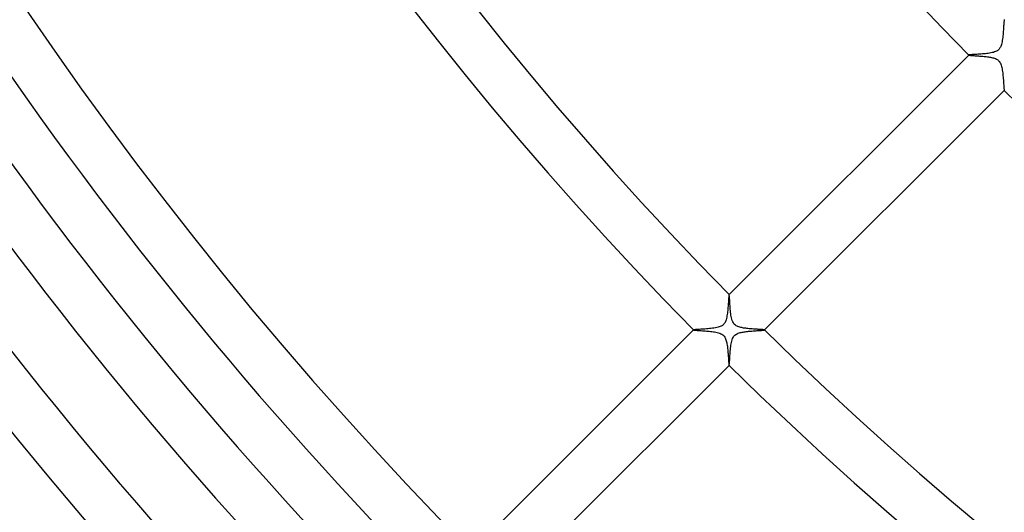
# Model space of a CAD drawing. Header units: millimetres. Extents: x -535 to 535, y -535 to 535.
# Tile 12 of 106: x -254 to -175, y -212 to -173. Entities that reach past the tile are written whole.
import ezdxf

# ---------------------------------------------------------------- set-up
doc = ezdxf.new("R2010")
doc.units = ezdxf.units.MM
doc.layers.add('HIDDEN', color=7, linetype='Continuous')
doc.layers.add('THICK', color=7, linetype='Continuous')

msp = doc.modelspace()

# ---------------------------------------------------------------- linework, layer by layer
at = {"layer": 'HIDDEN'}
for p, q in [((-178.183, -175.355), (-178.184, -175.356)), ((-178.184, -175.356), (-178.184, -175.356)), ((-178.184, -175.356), (-178.184, -175.357)), ((-178.184, -175.357), (-178.184, -175.357)), ((-178.184, -175.357), (-178.184, -175.358)), ((-178.184, -175.358), (-178.184, -175.359)), ((-178.184, -175.359), (-178.177, -175.362)), ((-178.177, -175.362), (-178.163, -175.366)), ((-178.163, -175.366), (-178.143, -175.369)), ((-178.143, -175.369), (-178.116, -175.373)), ((-178.116, -175.373), (-178.083, -175.377)), ((-178.083, -175.377), (-178.044, -175.381)), ((-178.044, -175.381), (-178, -175.385)), ((-178, -175.385), (-177.95, -175.389)), ((-177.95, -175.389), (-177.896, -175.393)), ((-177.896, -175.393), (-177.836, -175.397)), ((-177.836, -175.397), (-177.773, -175.402)), ((-177.773, -175.402), (-177.706, -175.406)), ((-177.706, -175.406), (-177.635, -175.411)), ((-177.635, -175.411), (-177.561, -175.416)), ((-177.561, -175.416), (-177.484, -175.421)), ((-177.484, -175.421), (-177.404, -175.427)), ((-177.404, -175.427), (-177.322, -175.433)), ((-177.322, -175.433), (-177.237, -175.44)), ((-177.237, -175.44), (-177.15, -175.447)), ((-177.15, -175.447), (-177.062, -175.454)), ((-177.062, -175.454), (-176.972, -175.463)), ((-176.972, -175.463), (-176.882, -175.472)), ((-176.882, -175.472), (-176.792, -175.482)), ((-176.792, -175.482), (-176.704, -175.492)), ((-176.704, -175.492), (-176.618, -175.504)), ((-176.618, -175.504), (-176.534, -175.517)), ((-176.534, -175.517), (-176.452, -175.531)), ((-176.452, -175.531), (-176.372, -175.546)), ((-176.372, -175.546), (-176.292, -175.565)), ((-176.292, -175.565), (-176.211, -175.586)), ((-176.211, -175.586), (-176.132, -175.611)), ((-176.132, -175.611), (-176.055, -175.641)), ((-176.055, -175.641), (-175.985, -175.673)), ((-175.985, -175.673), (-175.924, -175.709)), ((-175.924, -175.709), (-175.87, -175.747)), ((-175.87, -175.747), (-175.822, -175.787)), ((-175.822, -175.787), (-175.778, -175.832)), ((-175.778, -175.832), (-175.737, -175.882)), ((-175.737, -175.882), (-175.7, -175.939)), ((-175.7, -175.939), (-175.664, -176.005)), ((-175.664, -176.005), (-175.63, -176.081)), ((-175.63, -176.081), (-175.6, -176.167)), ((-175.6, -176.167), (-175.573, -176.258)), ((-175.573, -176.258), (-175.55, -176.355)), ((-175.55, -176.355), (-175.53, -176.454)), ((-175.53, -176.454), (-175.513, -176.557)), ((-175.513, -176.557), (-175.497, -176.664)), ((-175.497, -176.664), (-175.484, -176.775)), ((-175.484, -176.775), (-175.471, -176.889)), ((-175.471, -176.889), (-175.46, -177.004)), ((-175.46, -177.004), (-175.449, -177.12)), ((-175.449, -177.12), (-175.44, -177.236)), ((-175.44, -177.236), (-175.431, -177.35)), ((-175.431, -177.35), (-175.423, -177.458)), ((-175.423, -177.458), (-175.416, -177.561)), ((-175.416, -177.561), (-175.409, -177.657)), ((-175.409, -177.657), (-175.403, -177.746)), ((-175.403, -177.746), (-175.398, -177.829)), ((-175.398, -177.829), (-175.392, -177.903)), ((-175.392, -177.903), (-175.387, -177.97)), ((-175.387, -177.97), (-175.382, -178.03)), ((-175.382, -178.03), (-175.377, -178.08)), ((-175.377, -178.08), (-175.372, -178.121)), ((-175.372, -178.121), (-175.368, -178.153)), ((-175.368, -178.153), (-175.363, -178.174)), ((-175.363, -178.174), (-175.359, -178.184)), ((-175.359, -178.184), (-175.358, -178.184)), ((-175.358, -178.184), (-175.357, -178.184)), ((-175.357, -178.184), (-175.357, -178.184)), ((-175.357, -178.184), (-175.356, -178.184)), ((-175.356, -178.184), (-175.355, -178.183)), ((-175.356, -178.184), (-175.356, -178.184)), ((-197.278, -194.45), (-197.279, -194.451)), ((-197.279, -194.451), (-197.279, -194.451)), ((-197.277, -194.45), (-197.278, -194.45)), ((-197.278, -194.45), (-197.278, -194.45)), ((-197.277, -194.451), (-197.277, -194.45)), ((-197.276, -194.451), (-197.277, -194.451)), ((-197.271, -194.464), (-197.276, -194.451)), ((-197.266, -194.491), (-197.271, -194.464)), ((-197.261, -194.533), (-197.266, -194.491)), ((-197.255, -194.587), (-197.261, -194.533)), ((-197.25, -194.654), (-197.255, -194.587)), ((-197.245, -194.731), (-197.25, -194.654)), ((-197.239, -194.818), (-197.245, -194.731)), ((-197.233, -194.914), (-197.239, -194.818)), ((-197.227, -195.018), (-197.233, -194.914)), ((-197.22, -195.128), (-197.227, -195.018)), ((-197.212, -195.244), (-197.22, -195.128)), ((-197.204, -195.364), (-197.212, -195.244)), ((-197.195, -195.489), (-197.204, -195.364)), ((-197.184, -195.615), (-197.195, -195.489)), ((-197.173, -195.74), (-197.184, -195.615)), ((-197.16, -195.863), (-197.173, -195.74)), ((-197.145, -195.983), (-197.16, -195.863)), ((-197.129, -196.099), (-197.145, -195.983)), ((-197.11, -196.21), (-197.129, -196.099)), ((-197.088, -196.319), (-197.11, -196.21)), ((-197.06, -196.428), (-197.088, -196.319)), ((-197.026, -196.535), (-197.06, -196.428)), ((-196.985, -196.632), (-197.026, -196.535)), ((-196.94, -196.715), (-196.985, -196.632)), ((-196.891, -196.785), (-196.94, -196.715)), ((-196.837, -196.845), (-196.891, -196.785)), ((-196.778, -196.897), (-196.837, -196.845)), ((-200.104, -197.276), (-200.105, -197.277)), ((-200.105, -197.277), (-200.105, -197.277)), ((-200.105, -197.277), (-200.105, -197.278)), ((-200.105, -197.278), (-200.105, -197.278)), ((-200.105, -197.278), (-200.105, -197.279)), ((-200.105, -197.279), (-200.104, -197.28)), ((-200.104, -197.28), (-200.095, -197.284)), ((-200.095, -197.284), (-200.074, -197.288)), ((-200.074, -197.288), (-200.044, -197.293)), ((-200.044, -197.293), (-200.004, -197.298)), ((-200.004, -197.298), (-199.954, -197.303)), ((-199.954, -197.303), (-199.896, -197.307)), ((-199.896, -197.307), (-199.829, -197.313)), ((-199.829, -197.313), (-199.756, -197.318)), ((-199.756, -197.318), (-199.676, -197.324)), ((-199.676, -197.324), (-199.59, -197.329)), ((-199.59, -197.329), (-199.499, -197.336)), ((-199.499, -197.336), (-199.403, -197.342)), ((-199.403, -197.342), (-199.302, -197.349)), ((-199.302, -197.349), (-199.197, -197.357)), ((-199.197, -197.357), (-199.09, -197.366)), ((-199.09, -197.366), (-198.979, -197.375)), ((-198.979, -197.375), (-198.867, -197.386)), ((-198.867, -197.386), (-198.754, -197.397)), ((-198.754, -197.397), (-198.643, -197.41)), ((-198.643, -197.41), (-198.534, -197.425)), ((-198.534, -197.425), (-198.429, -197.441)), ((-198.429, -197.441), (-198.328, -197.459)), ((-198.328, -197.459), (-198.228, -197.481)), ((-198.228, -197.481), (-198.127, -197.508)), ((-198.127, -197.508), (-198.028, -197.54)), ((-198.028, -197.54), (-197.935, -197.579)), ((-197.935, -197.579), (-197.855, -197.622)), ((-197.855, -197.622), (-197.786, -197.67)), ((-196.713, -196.941), (-196.778, -196.897)), ((-196.645, -196.979), (-196.713, -196.941)), ((-196.574, -197.011), (-196.645, -196.979)), ((-196.5, -197.038), (-196.574, -197.011)), ((-196.425, -197.061), (-196.5, -197.038)), ((-196.35, -197.081), (-196.425, -197.061)), ((-196.275, -197.097), (-196.35, -197.081)), ((-196.198, -197.112), (-196.275, -197.097)), ((-196.118, -197.126), (-196.198, -197.112)), ((-196.035, -197.138), (-196.118, -197.126)), ((-195.951, -197.15), (-196.035, -197.138)), ((-195.865, -197.16), (-195.951, -197.15)), ((-195.778, -197.169), (-195.865, -197.16)), ((-195.69, -197.178), (-195.778, -197.169)), ((-195.603, -197.186), (-195.69, -197.178)), ((-195.517, -197.193), (-195.603, -197.186)), ((-195.431, -197.199), (-195.517, -197.193)), ((-195.346, -197.205), (-195.431, -197.199)), ((-195.263, -197.211), (-195.346, -197.205)), ((-195.181, -197.216), (-195.263, -197.211)), ((-195.102, -197.221), (-195.181, -197.216)), ((-195.025, -197.226), (-195.102, -197.221)), ((-194.951, -197.231), (-195.025, -197.226)), ((-194.881, -197.235), (-194.951, -197.231)), ((-194.815, -197.239), (-194.881, -197.235)), ((-194.754, -197.243), (-194.815, -197.239)), ((-194.696, -197.247), (-194.754, -197.243)), ((-194.644, -197.251), (-194.696, -197.247)), ((-194.598, -197.255), (-194.644, -197.251)), ((-194.557, -197.258), (-194.598, -197.255)), ((-194.522, -197.262), (-194.557, -197.258)), ((-194.494, -197.265), (-194.522, -197.262)), ((-194.473, -197.269), (-194.494, -197.265)), ((-194.458, -197.272), (-194.473, -197.269)), ((-194.451, -197.276), (-194.458, -197.272)), ((-194.451, -197.277), (-194.451, -197.276)), ((-194.45, -197.277), (-194.451, -197.277)), ((-194.451, -197.279), (-194.45, -197.278)), ((-194.451, -197.279), (-194.451, -197.279)), ((-194.45, -197.278), (-194.45, -197.277)), ((-194.45, -197.278), (-194.45, -197.278)), ((-197.786, -197.67), (-197.727, -197.721)), ((-197.727, -197.721), (-197.674, -197.781)), ((-197.674, -197.781), (-197.628, -197.846)), ((-197.628, -197.846), (-197.589, -197.915)), ((-197.589, -197.915), (-197.556, -197.988)), ((-197.556, -197.988), (-197.528, -198.063)), ((-197.528, -198.063), (-197.504, -198.14)), ((-197.504, -198.14), (-197.483, -198.221)), ((-197.483, -198.221), (-197.464, -198.306)), ((-197.464, -198.306), (-197.447, -198.393)), ((-197.447, -198.393), (-197.433, -198.482)), ((-197.433, -198.482), (-197.419, -198.575)), ((-197.419, -198.575), (-197.407, -198.67)), ((-197.407, -198.67), (-197.396, -198.767)), ((-197.396, -198.767), (-197.386, -198.866)), ((-197.386, -198.866), (-197.376, -198.966)), ((-197.376, -198.966), (-197.368, -199.066)), ((-197.368, -199.066), (-197.36, -199.166)), ((-197.36, -199.166), (-197.352, -199.265)), ((-197.352, -199.265), (-197.345, -199.361)), ((-197.345, -199.361), (-197.339, -199.452)), ((-197.339, -199.452), (-197.333, -199.539)), ((-197.333, -199.539), (-197.327, -199.62)), ((-197.327, -199.62), (-197.322, -199.696)), ((-197.322, -199.696), (-197.317, -199.766)), ((-197.317, -199.766), (-197.313, -199.83)), ((-197.313, -199.83), (-197.308, -199.888)), ((-197.308, -199.888), (-197.304, -199.94)), ((-197.304, -199.94), (-197.3, -199.986)), ((-197.3, -199.986), (-197.295, -200.024)), ((-197.295, -200.024), (-197.291, -200.056)), ((-197.291, -200.056), (-197.287, -200.08)), ((-197.287, -200.08), (-197.283, -200.096)), ((-197.283, -200.096), (-197.28, -200.104)), ((-197.28, -200.104), (-197.279, -200.105)), ((-197.279, -200.105), (-197.278, -200.105)), ((-197.278, -200.105), (-197.278, -200.105)), ((-197.278, -200.105), (-197.277, -200.105)), ((-197.277, -200.105), (-197.276, -200.104)), ((-197.277, -200.105), (-197.277, -200.105))]:
    msp.add_line(p, q, dxfattribs=at)
at = {"layer": 'THICK'}
for p, q in [((-175.363, -172.541), (-175.368, -172.565)), ((-175.359, -172.53), (-175.363, -172.541)), ((-175.421, -173.238), (-175.429, -173.349)), ((-175.414, -173.133), (-175.421, -173.238)), ((-175.407, -173.033), (-175.414, -173.133)), ((-175.401, -172.94), (-175.407, -173.033)), ((-175.395, -172.854), (-175.401, -172.94)), ((-175.389, -172.777), (-175.395, -172.854)), ((-175.384, -172.708), (-175.389, -172.777)), ((-175.378, -172.649), (-175.384, -172.708)), ((-175.373, -172.601), (-175.378, -172.649)), ((-175.368, -172.565), (-175.373, -172.601)), ((-175.498, -174.068), (-175.515, -174.184)), ((-175.483, -173.949), (-175.498, -174.068)), ((-175.47, -173.827), (-175.483, -173.949)), ((-175.458, -173.705), (-175.47, -173.827)), ((-175.447, -173.583), (-175.458, -173.705)), ((-175.438, -173.464), (-175.447, -173.583)), ((-175.429, -173.349), (-175.438, -173.464)), ((-175.766, -174.88), (-175.802, -174.919)), ((-175.733, -174.838), (-175.766, -174.88)), ((-175.702, -174.791), (-175.733, -174.838)), ((-175.671, -174.736), (-175.702, -174.791)), ((-175.641, -174.67), (-175.671, -174.736)), ((-175.611, -174.592), (-175.641, -174.67)), ((-175.582, -174.501), (-175.611, -174.592)), ((-175.557, -174.402), (-175.582, -174.501)), ((-175.535, -174.295), (-175.557, -174.402)), ((-175.515, -174.184), (-175.535, -174.295)), ((-197.279, -194.451), (-178.183, -175.355)), ((-178.171, -175.35), (-178.183, -175.355)), ((-178.146, -175.345), (-178.171, -175.35)), ((-178.107, -175.34), (-178.146, -175.345)), ((-178.055, -175.335), (-178.107, -175.34)), ((-177.993, -175.33), (-178.055, -175.335)), ((-177.92, -175.325), (-177.993, -175.33)), ((-177.839, -175.319), (-177.92, -175.325)), ((-177.749, -175.314), (-177.839, -175.319)), ((-177.651, -175.308), (-177.749, -175.314)), ((-177.548, -175.301), (-177.651, -175.308)), ((-177.439, -175.294), (-177.548, -175.301)), ((-177.328, -175.287), (-177.439, -175.294)), ((-177.214, -175.279), (-177.328, -175.287)), ((-177.098, -175.27), (-177.214, -175.279)), ((-176.981, -175.26), (-177.098, -175.27)), ((-176.865, -175.248), (-176.981, -175.26)), ((-176.75, -175.236), (-176.865, -175.248)), ((-176.636, -175.221), (-176.75, -175.236)), ((-176.526, -175.205), (-176.636, -175.221)), ((-176.418, -175.186), (-176.526, -175.205)), ((-176.315, -175.165), (-176.418, -175.186)), ((-176.218, -175.14), (-176.315, -175.165)), ((-176.127, -175.111), (-176.218, -175.14)), ((-176.049, -175.081), (-176.127, -175.111)), ((-175.983, -175.05), (-176.049, -175.081)), ((-175.929, -175.019), (-175.983, -175.05)), ((-175.883, -174.988), (-175.929, -175.019)), ((-175.841, -174.955), (-175.883, -174.988)), ((-175.802, -174.919), (-175.841, -174.955)), ((-175.355, -178.183), (-194.451, -197.279)), ((-175.355, -178.183), (-175.35, -178.172)), ((-197.289, -194.486), (-197.294, -194.522)), ((-197.284, -194.462), (-197.289, -194.486)), ((-197.279, -194.451), (-197.284, -194.462)), ((-197.35, -195.267), (-197.358, -195.378)), ((-197.342, -195.158), (-197.35, -195.267)), ((-197.335, -195.053), (-197.342, -195.158)), ((-197.328, -194.954), (-197.335, -195.053)), ((-197.322, -194.861), (-197.328, -194.954)), ((-197.316, -194.775), (-197.322, -194.861)), ((-197.31, -194.697), (-197.316, -194.775)), ((-197.305, -194.629), (-197.31, -194.697)), ((-197.299, -194.57), (-197.305, -194.629)), ((-197.294, -194.522), (-197.299, -194.57)), ((-197.429, -196.059), (-197.446, -196.167)), ((-197.414, -195.949), (-197.429, -196.059)), ((-197.4, -195.836), (-197.414, -195.949)), ((-197.388, -195.721), (-197.4, -195.836)), ((-197.377, -195.606), (-197.388, -195.721)), ((-197.367, -195.492), (-197.377, -195.606)), ((-197.358, -195.378), (-197.367, -195.492)), ((-197.734, -196.85), (-197.772, -196.885)), ((-197.698, -196.813), (-197.734, -196.85)), ((-197.665, -196.773), (-197.698, -196.813)), ((-197.634, -196.73), (-197.665, -196.773)), ((-197.604, -196.679), (-197.634, -196.73)), ((-197.573, -196.618), (-197.604, -196.679)), ((-197.544, -196.547), (-197.573, -196.618)), ((-197.515, -196.464), (-197.544, -196.547)), ((-197.489, -196.37), (-197.515, -196.464)), ((-197.466, -196.271), (-197.489, -196.37)), ((-197.446, -196.167), (-197.466, -196.271)), ((-217.786, -214.958), (-200.104, -197.276)), ((-200.092, -197.271), (-200.104, -197.276)), ((-200.064, -197.266), (-200.092, -197.271)), ((-200.023, -197.261), (-200.064, -197.266)), ((-199.968, -197.255), (-200.023, -197.261)), ((-199.902, -197.25), (-199.968, -197.255)), ((-199.825, -197.245), (-199.902, -197.25)), ((-199.739, -197.239), (-199.825, -197.245)), ((-199.644, -197.233), (-199.739, -197.239)), ((-199.541, -197.226), (-199.644, -197.233)), ((-199.432, -197.22), (-199.541, -197.226)), ((-199.319, -197.212), (-199.432, -197.22)), ((-199.202, -197.204), (-199.319, -197.212)), ((-199.083, -197.195), (-199.202, -197.204)), ((-198.963, -197.186), (-199.083, -197.195)), ((-198.842, -197.175), (-198.963, -197.186)), ((-198.722, -197.162), (-198.842, -197.175)), ((-198.603, -197.148), (-198.722, -197.162)), ((-198.486, -197.132), (-198.603, -197.148)), ((-198.373, -197.113), (-198.486, -197.132)), ((-198.265, -197.092), (-198.373, -197.113)), ((-198.162, -197.067), (-198.265, -197.092)), ((-198.067, -197.038), (-198.162, -197.067)), ((-197.984, -197.008), (-198.067, -197.038)), ((-197.916, -196.977), (-197.984, -197.008)), ((-197.86, -196.946), (-197.916, -196.977)), ((-197.814, -196.916), (-197.86, -196.946)), ((-197.772, -196.885), (-197.814, -196.916)), ((-196.812, -197.696), (-196.752, -197.649)), ((-196.752, -197.649), (-196.687, -197.608)), ((-196.687, -197.608), (-196.618, -197.573)), ((-196.618, -197.573), (-196.545, -197.543)), ((-196.545, -197.543), (-196.471, -197.517)), ((-196.471, -197.517), (-196.396, -197.496)), ((-196.396, -197.496), (-196.321, -197.477)), ((-196.321, -197.477), (-196.245, -197.461)), ((-196.245, -197.461), (-196.166, -197.446)), ((-196.166, -197.446), (-196.084, -197.433)), ((-196.084, -197.433), (-195.999, -197.42)), ((-195.999, -197.42), (-195.913, -197.409)), ((-195.913, -197.409), (-195.824, -197.399)), ((-195.824, -197.399), (-195.734, -197.389)), ((-195.734, -197.389), (-195.644, -197.38)), ((-195.644, -197.38), (-195.553, -197.372)), ((-195.553, -197.372), (-195.462, -197.365)), ((-195.462, -197.365), (-195.374, -197.358)), ((-195.374, -197.358), (-195.287, -197.351)), ((-195.287, -197.351), (-195.203, -197.345)), ((-195.203, -197.345), (-195.121, -197.339)), ((-195.121, -197.339), (-195.042, -197.334)), ((-195.042, -197.334), (-194.967, -197.329)), ((-194.967, -197.329), (-194.895, -197.324)), ((-194.895, -197.324), (-194.828, -197.319)), ((-194.828, -197.319), (-194.764, -197.315)), ((-194.764, -197.315), (-194.705, -197.311)), ((-194.705, -197.311), (-194.652, -197.306)), ((-194.652, -197.306), (-194.603, -197.302)), ((-194.603, -197.302), (-194.561, -197.298)), ((-194.561, -197.298), (-194.525, -197.294)), ((-194.525, -197.294), (-194.496, -197.291)), ((-194.496, -197.291), (-194.473, -197.287)), ((-194.473, -197.287), (-194.458, -197.283)), ((-194.458, -197.283), (-194.451, -197.279)), ((-197.132, -198.488), (-197.114, -198.378)), ((-197.114, -198.378), (-197.093, -198.27)), ((-197.093, -198.27), (-197.068, -198.166)), ((-197.068, -198.166), (-197.038, -198.066)), ((-197.038, -198.066), (-197.003, -197.973)), ((-197.003, -197.973), (-196.962, -197.888)), ((-196.962, -197.888), (-196.917, -197.815)), ((-196.917, -197.815), (-196.867, -197.751)), ((-196.867, -197.751), (-196.812, -197.696)), ((-197.212, -199.324), (-197.204, -199.205)), ((-197.204, -199.205), (-197.195, -199.084)), ((-197.195, -199.084), (-197.185, -198.962)), ((-197.185, -198.962), (-197.174, -198.84)), ((-197.174, -198.84), (-197.162, -198.72)), ((-197.162, -198.72), (-197.148, -198.602)), ((-197.148, -198.602), (-197.132, -198.488)), ((-197.261, -200.025), (-197.256, -199.972)), ((-197.256, -199.972), (-197.25, -199.907)), ((-197.25, -199.907), (-197.245, -199.831)), ((-197.245, -199.831), (-197.239, -199.745)), ((-197.239, -199.745), (-197.233, -199.651)), ((-197.233, -199.651), (-197.227, -199.548)), ((-197.227, -199.548), (-197.22, -199.439)), ((-197.22, -199.439), (-197.212, -199.324)), ((-197.276, -200.104), (-214.958, -217.786)), ((-197.276, -200.104), (-197.271, -200.092)), ((-197.271, -200.092), (-197.266, -200.066)), ((-197.266, -200.066), (-197.261, -200.025))]:
    msp.add_line(p, q, dxfattribs=at)
for radius, start, end in [(354, 180.3237, 224.67631), (350, 180.32553, 224.67447), (345, 180.33212, 224.66783), (341, 180.33545, 224.66456), (336, 180.34106, 224.65895), (332, 180.34513, 224.65488), (327, 180.35046, 224.64955), (323, 180.35453, 224.64548), (318, 180.36037, 224.63964), (314, 180.36358, 224.63643), (310, 180.36965, 224.63036), (306, 180.37401, 224.626), (281, 180.4073, 224.59271), (277, 180.4132, 224.58681), (250, 180.45777, 224.54218), (250, 225.45782, 269.54223), (277, 225.41319, 269.5868), (281, 225.40729, 269.5927)]:
    msp.add_arc((0, 0), radius, start, end, dxfattribs=at)

doc.saveas('drawing.dxf')
